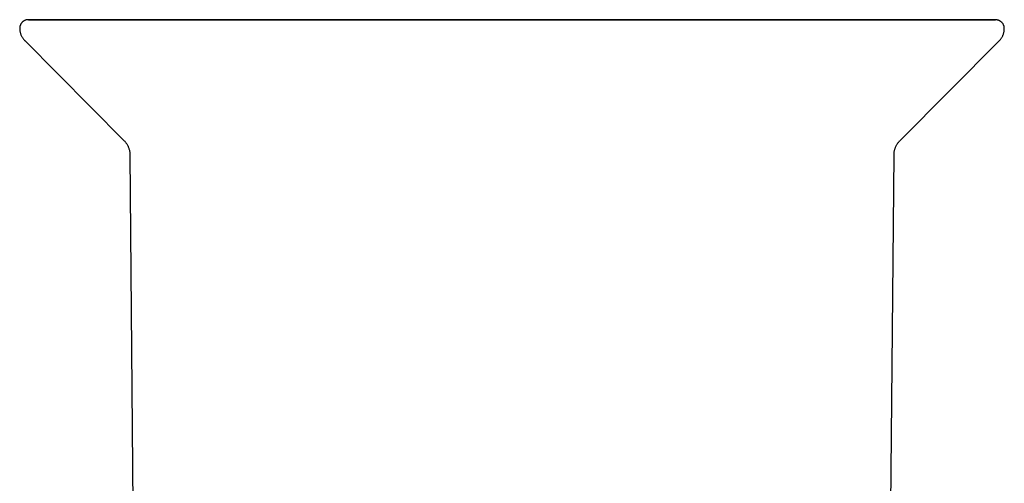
# Model space of a CAD drawing. Header units: millimetres. Extents: x 8 to 1191, y 12 to 1197.
# Tile 12 of 61: x 644 to 701, y 625 to 652. Entities that reach past the tile are written whole.
import ezdxf

# ---------------------------------------------------------------- set-up
doc = ezdxf.new("R2010")
doc.units = ezdxf.units.MM

msp = doc.modelspace()

# ---------------------------------------------------------------- linework, layer by layer
at = {"color": 7, "linetype": 'Continuous', "lineweight": 30}
for p, q in [((644.126, 650.996), (649.835, 645.247)), ((694.523, 645.239), (700.234, 650.987)), ((650.183, 644.411), (650.503, 607.04)), ((693.842, 607.033), (694.175, 644.404))]:
    msp.add_line(p, q, dxfattribs=at)
at = {"color": 7, "linetype": 'Continuous', "lineweight": 30, "flags": 128}
msp.add_lwpolyline([(671.912, 652.196), (671.183, 652.196), (670.455, 652.197), (669.728, 652.197), (669.003, 652.197), (668.28, 652.197), (667.56, 652.197), (666.843, 652.197), (666.129, 652.197), (665.42, 652.197), (664.715, 652.198), (664.015, 652.198), (663.321, 652.198), (662.633, 652.198), (661.952, 652.198), (661.278, 652.198), (660.611, 652.198), (659.952, 652.198), (659.301, 652.198), (658.659, 652.199), (658.027, 652.199), (657.404, 652.199), (656.791, 652.199), (656.189, 652.199), (655.598, 652.199), (655.018, 652.199), (654.45, 652.199), (653.894, 652.199), (653.351, 652.199), (652.82, 652.2), (652.303, 652.2), (651.799, 652.2), (651.31, 652.2), (650.834, 652.2), (650.374, 652.2), (649.928, 652.2), (649.497, 652.2), (649.082, 652.2), (648.683, 652.2), (648.3, 652.2), (647.934, 652.2), (647.584, 652.2), (647.25, 652.2), (646.934, 652.201), (646.636, 652.201), (646.354, 652.201), (646.091, 652.201), (645.845, 652.201), (645.617, 652.201), (645.408, 652.201), (645.217, 652.201), (645.044, 652.201), (644.89, 652.201), (644.755, 652.201), (644.638, 652.201), (644.541, 652.201), (644.462, 652.201), (644.402, 652.201), (644.362, 652.201), (644.34, 652.201), (644.337, 652.201), (644.354, 652.201), (644.39, 652.201), (644.444, 652.201), (644.518, 652.201), (644.611, 652.201), (644.722, 652.201), (644.853, 652.201), (645.002, 652.201), (645.169, 652.201), (645.356, 652.201), (645.56, 652.201), (645.783, 652.201), (646.024, 652.201), (646.283, 652.201), (646.559, 652.201), (646.854, 652.201), (647.165, 652.201), (647.494, 652.2), (647.839, 652.2), (648.202, 652.2), (648.58, 652.2), (648.975, 652.2), (649.386, 652.2), (649.813, 652.2), (650.254, 652.2), (650.711, 652.2), (651.183, 652.2), (651.668, 652.2), (652.168, 652.2), (652.682, 652.2), (653.209, 652.199), (653.749, 652.199), (654.302, 652.199), (654.867, 652.199), (655.443, 652.199), (656.032, 652.199), (656.631, 652.199), (657.241, 652.199), (657.861, 652.199), (658.491, 652.199), (659.13, 652.199), (659.779, 652.198), (660.436, 652.198), (661.1, 652.198), (661.773, 652.198), (662.453, 652.198), (663.139, 652.198), (663.831, 652.198), (664.529, 652.198), (665.233, 652.197), (665.941, 652.197), (666.654, 652.197), (667.37, 652.197), (668.089, 652.197), (668.812, 652.197), (669.536, 652.197), (670.263, 652.197), (670.991, 652.197), (671.719, 652.196), (672.448, 652.196), (673.177, 652.196), (673.905, 652.196), (674.632, 652.196), (675.357, 652.196), (676.08, 652.196), (676.801, 652.196), (677.518, 652.195), (678.231, 652.195), (678.941, 652.195), (679.645, 652.195), (680.345, 652.195), (681.039, 652.195), (681.727, 652.195), (682.408, 652.195), (683.083, 652.194), (683.75, 652.194), (684.409, 652.194), (685.059, 652.194), (685.701, 652.194), (686.334, 652.194), (686.957, 652.194), (687.569, 652.194), (688.171, 652.194), (688.763, 652.194), (689.342, 652.193), (689.911, 652.193), (690.466, 652.193), (691.01, 652.193), (691.54, 652.193), (692.058, 652.193), (692.561, 652.193), (693.051, 652.193), (693.526, 652.193), (693.987, 652.193), (694.433, 652.193), (694.863, 652.192), (695.278, 652.192), (695.677, 652.192), (696.06, 652.192), (696.427, 652.192), (696.777, 652.192), (697.11, 652.192), (697.426, 652.192), (697.725, 652.192), (698.006, 652.192), (698.27, 652.192), (698.515, 652.192), (698.743, 652.192), (698.953, 652.192), (699.144, 652.192), (699.316, 652.192), (699.47, 652.192), (699.606, 652.192), (699.722, 652.192), (699.82, 652.192), (699.898, 652.192), (699.958, 652.192), (699.999, 652.192), (700.02, 652.192), (700.023, 652.192), (700.006, 652.192), (699.971, 652.192), (699.916, 652.192), (699.842, 652.192), (699.75, 652.192), (699.638, 652.192), (699.508, 652.192), (699.359, 652.192), (699.191, 652.192), (699.005, 652.192), (698.8, 652.192), (698.577, 652.192), (698.336, 652.192), (698.078, 652.192), (697.801, 652.192), (697.507, 652.192), (697.195, 652.192), (696.867, 652.192), (696.521, 652.192), (696.159, 652.192), (695.78, 652.192), (695.385, 652.192), (694.974, 652.192), (694.548, 652.193), (694.106, 652.193), (693.649, 652.193), (693.178, 652.193), (692.692, 652.193), (692.192, 652.193), (691.678, 652.193), (691.151, 652.193), (690.611, 652.193), (690.059, 652.193), (689.494, 652.193), (688.917, 652.193), (688.329, 652.194), (687.73, 652.194), (687.12, 652.194), (686.499, 652.194), (685.869, 652.194), (685.23, 652.194), (684.582, 652.194), (683.925, 652.194), (683.26, 652.194), (682.588, 652.195), (681.908, 652.195), (681.222, 652.195), (680.529, 652.195), (679.831, 652.195), (679.128, 652.195), (678.419, 652.195), (677.707, 652.195), (676.991, 652.195), (676.271, 652.196), (675.549, 652.196), (674.824, 652.196), (674.097, 652.196), (673.37, 652.196), (672.641, 652.196), (671.912, 652.196)], dxfattribs=at)
at = {"color": 7, "linetype": 'Continuous', "lineweight": 30}
for points, knots in [([(644.332, 652.201), (644.332, 652.201), (644.33, 652.201), (644.323, 652.201), (644.306, 652.2), (644.278, 652.198), (644.242, 652.192), (644.2, 652.183), (644.158, 652.169), (644.115, 652.15), (644.076, 652.129), (644.038, 652.103), (644.001, 652.073), (643.966, 652.039), (643.935, 652.001), (643.908, 651.96), (643.884, 651.916), (643.865, 651.87), (643.85, 651.822), (643.84, 651.771), (643.836, 651.731), (643.837, 651.707), (643.837, 651.701)], [0, 0, 0, 0, 0.000705, 0.007154, 0.024292, 0.067983, 0.115833, 0.165414, 0.230418, 0.287248, 0.343558, 0.402858, 0.463826, 0.52589, 0.588685, 0.651982, 0.71563, 0.779528, 0.843604, 0.907805, 0.977754, 1, 1, 1, 1]), ([(700.523, 651.692), (700.524, 651.7), (700.524, 651.726), (700.519, 651.769), (700.508, 651.82), (700.493, 651.868), (700.473, 651.913), (700.45, 651.955), (700.423, 651.994), (700.394, 652.029), (700.362, 652.061), (700.329, 652.089), (700.294, 652.113), (700.259, 652.134), (700.224, 652.151), (700.189, 652.164), (700.156, 652.174), (700.125, 652.182), (700.097, 652.187), (700.072, 652.189), (700.053, 652.191), (700.039, 652.191), (700.032, 652.192), (700.029, 652.192), (700.029, 652.192)], [0, 0, 0, 0, 0.033057, 0.100228, 0.165944, 0.230281, 0.29328, 0.35495, 0.415273, 0.474205, 0.53167, 0.587562, 0.641735, 0.693996, 0.744089, 0.791679, 0.836327, 0.877458, 0.914328, 0.946004, 0.97139, 0.989308, 0.998125, 1, 1, 1, 1]), ([(643.837, 651.701), (643.837, 651.68), (643.837, 651.635), (643.844, 651.566), (643.857, 651.493), (643.875, 651.423), (643.897, 651.354), (643.924, 651.288), (643.955, 651.225), (643.991, 651.165), (644.029, 651.109), (644.072, 651.055), (644.105, 651.018), (644.124, 650.999), (644.128, 650.995)], [0, 0, 0, 0, 0.07849, 0.173291, 0.267054, 0.359802, 0.451547, 0.54229, 0.632022, 0.720722, 0.808358, 0.894885, 0.980246, 1, 1, 1, 1]), ([(700.232, 650.986), (700.24, 650.994), (700.264, 651.017), (700.301, 651.061), (700.344, 651.117), (700.382, 651.176), (700.416, 651.238), (700.446, 651.302), (700.472, 651.371), (700.494, 651.444), (700.51, 651.52), (700.52, 651.597), (700.525, 651.654), (700.524, 651.685), (700.524, 651.692)], [0, 0, 0, 0, 0.040695, 0.130161, 0.219912, 0.309883, 0.400029, 0.490314, 0.58071, 0.681406, 0.781055, 0.879399, 0.976532, 1, 1, 1, 1]), ([(649.836, 645.245), (649.852, 645.229), (649.886, 645.194), (649.933, 645.136), (649.978, 645.074), (650.019, 645.008), (650.056, 644.94), (650.089, 644.87), (650.118, 644.794), (650.142, 644.715), (650.162, 644.632), (650.175, 644.548), (650.182, 644.475), (650.182, 644.429), (650.183, 644.411)], [0, 0, 0, 0, 0.074418, 0.157604, 0.240975, 0.324494, 0.408132, 0.491869, 0.575685, 0.668712, 0.760948, 0.852173, 0.942451, 1, 1, 1, 1]), ([(694.175, 644.404), (694.175, 644.414), (694.175, 644.451), (694.18, 644.514), (694.191, 644.595), (694.207, 644.673), (694.228, 644.75), (694.254, 644.825), (694.284, 644.897), (694.319, 644.966), (694.358, 645.032), (694.4, 645.095), (694.446, 645.154), (694.487, 645.202), (694.513, 645.228), (694.522, 645.237)], [0, 0, 0, 0, 0.0311713, 0.1195251, 0.2070637, 0.2938059, 0.3797622, 0.4649358, 0.5493227, 0.6329121, 0.7156855, 0.7976172, 0.8786726, 0.9588081, 1, 1, 1, 1])]:
    msp.add_open_spline(points, degree=3, knots=knots, dxfattribs=at)

doc.saveas('drawing.dxf')
